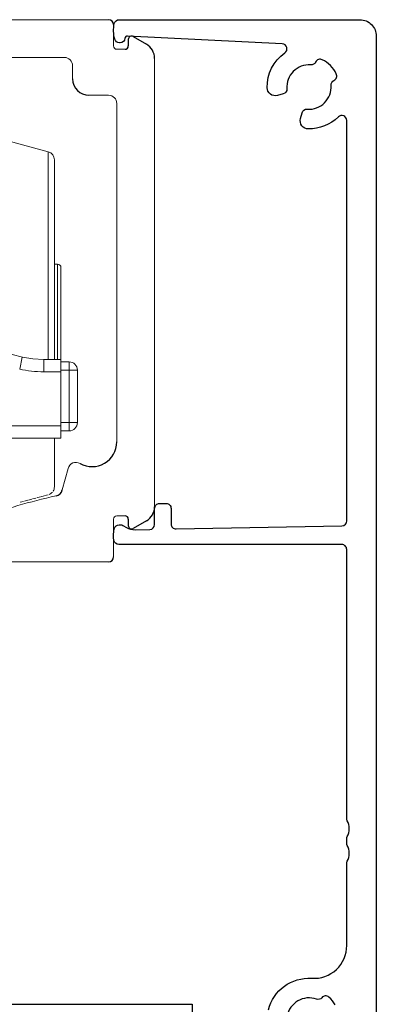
# Model space of a CAD drawing. Header units: millimetres. Extents: x -4223 to -3634, y -1019 to -603.
# Tile 20 of 26: x -3838 to -3817, y -701 to -641. Entities that reach past the tile are written whole.
import ezdxf

# ---------------------------------------------------------------- set-up
doc = ezdxf.new("R2010")
doc.units = ezdxf.units.MM
doc.layers.add('02___PRT_ALL_AXES', color=7, linetype='Continuous')
doc.layers.add('1', color=7, linetype='Continuous')
doc.layers.add('标注线', color=3, linetype='Continuous', lineweight=13)

# ---------------------------------------------------------------- blocks, each defined once
blk = doc.blocks.new('47')
at = {"layer": '1', "color": 245, "linetype": 'Continuous'}
for p, q in [((6072.971, -121.607), (6073.771, -122.069)), ((6072.671, -121.781), (6072.671, -122.181)), ((6033.794, -122.881), (6038.371, -122.881)), ((6032.938, -125.101), (6033.291, -125.195)), ((6047.87, -125.581), (6047.87, -126.181)), ((6048.47, -125.281), (6048.17, -125.281)), ((6064.971, -125.281), (6064.671, -125.281)), ((6065.271, -126.181), (6065.271, -125.581)), ((6031.885, -126.601), (6031.79, -126.248)), ((6048.17, -126.481), (6051.27, -126.481)), ((6061.871, -126.481), (6064.971, -126.481)), ((6029.87, -137.081), (6029.87, -127.266)), ((6027.27, -131.387), (6027.27, -129.774)), ((6029.87, -146.896), (6029.87, -137.081)), ((6027.27, -144.387), (6027.27, -142.774)), ((6031.79, -147.913), (6031.885, -147.56)), ((6033.291, -148.966), (6032.938, -149.061)), ((6072.671, -150.981), (6072.671, -151.381)), ((6033.792, -151.284), (6035.04, -151.284)), ((6036.202, -151.284), (6036.54, -151.284)), ((6037.702, -151.284), (6038.371, -151.284)), ((6073.771, -151.092), (6072.971, -151.554))]:
    blk.add_line(p, q, dxfattribs=at)
for centre, radius, start, end in [((6027.77, -121.081), 0.5, 90, 180), ((6071.476, -120.881), 0.3, 0, 90), ((6072.871, -121.781), 0.2, 60, 180), ((6072.471, -122.181), 0.2, 270, 0), ((6073.271, -122.935), 1, 0, 60), ((6027.47, -122.387), 0.2, 180, 255.52249), ((6027.37, -122.774), 0.2, 0, 75.52249), ((6056.288, -122.681), 0.2, 270, 315), ((6056.854, -122.681), 0.2, 225, 270), ((6031.37, -124.681), 1.85, 135, 154.15717), ((6031.37, -124.681), 1.85, 115.84283, 135), ((6030.695, -123.286), 0.3, 24.61057, 115.84283), ((6031.24, -123.036), 0.3, 204.61057, 274.52432), ((6031.37, -124.681), 1.35, 355.47568, 94.52432), ((6033.794, -123.181), 0.3, 90, 211.75686), ((6031.37, -124.681), 2.55, 359.11698, 31.75686), ((6038.371, -123.381), 0.5, 0, 90), ((6043.171, -124.881), 2, 90, 180), ((6029.975, -124.005), 0.3, 154.15717, 245.38943), ((6029.726, -124.55), 0.3, 355.47568, 65.38943), ((6031.37, -124.681), 1.35, 175.47568, 274.52432), ((6070.276, -124.181), 1, 180, 270), ((6033.015, -124.811), 0.3, 175.47568, 255), ((6033.42, -124.712), 0.5, 255, 359.11698), ((6048.47, -124.781), 0.5, 270, 0), ((6064.671, -124.781), 0.5, 180, 270), ((6048.17, -125.581), 0.3, 90, 180), ((6064.971, -125.581), 0.3, 0, 90), ((6031.501, -126.325), 0.3, 15, 94.52432), ((6048.17, -126.181), 0.3, 180, 270), ((6051.27, -126.181), 0.3, 270, 0), ((6061.871, -126.181), 0.3, 180, 270), ((6064.971, -126.181), 0.3, 270, 0), ((6030.17, -127.266), 0.3, 65.09894, 180), ((6031.37, -124.681), 2.55, 245.09894, 270.88302), ((6031.402, -126.73), 0.5, 270.88302, 15), ((6027.37, -129.387), 0.2, 284.47751, 0), ((6027.47, -129.774), 0.2, 104.47751, 180), ((6027.47, -131.387), 0.2, 180, 255.52249), ((6027.37, -131.774), 0.2, 0, 75.52249), ((6027.47, -142.774), 0.2, 104.47751, 180), ((6027.37, -142.387), 0.2, 284.47751, 0), ((6027.47, -144.387), 0.2, 180, 255.52249), ((6027.37, -144.774), 0.2, 0, 75.52249), ((6042.671, -146.288), 1.5, 180, 299.572), ((6070.471, -146.288), 1.5, 240.428, 0), ((6030.17, -146.896), 0.3, 180, 294.90106), ((6031.37, -149.481), 2.55, 89.11698, 114.90106), ((6031.402, -147.431), 0.5, 345, 89.11698), ((6031.501, -147.836), 0.3, 265.47568, 345), ((6031.37, -149.481), 1.35, 85.47568, 184.52432), ((6033.015, -149.35), 0.3, 105, 184.52432), ((6033.42, -149.449), 0.5, 0.88302, 105), ((6044.975, -149.08), 0.5, 195, 257.62628), ((6068.166, -149.08), 0.5, 282.37372, 345), ((6029.726, -149.611), 0.3, 294.61057, 4.52432), ((6031.37, -149.481), 1.35, 265.47568, 4.52432), ((6031.37, -149.481), 2.55, 328.17035, 0.88302), ((6029.975, -150.156), 0.3, 114.61057, 205.84283), ((6031.37, -149.481), 1.85, 205.84283, 225), ((6073.271, -150.226), 1, 300, 0), ((6031.37, -149.481), 1.85, 225, 244.15717), ((6030.695, -150.876), 0.3, 244.15717, 335.38943), ((6031.24, -151.125), 0.3, 85.47568, 155.38943), ((6033.792, -150.984), 0.3, 148.17035, 270), ((6038.371, -150.784), 0.5, 270, 0), ((6072.471, -150.981), 0.2, 0, 90), ((6027.47, -151.774), 0.2, 104.47751, 180), ((6027.37, -151.387), 0.2, 284.47751, 0), ((6035.04, -151.084), 0.2, 270, 298.95502), ((6035.621, -152.134), 1, 61.04498, 118.95502), ((6036.202, -151.084), 0.2, 241.04498, 270), ((6036.54, -151.084), 0.2, 270, 298.95502), ((6037.121, -152.134), 1, 61.04498, 118.95502), ((6037.702, -151.084), 0.2, 241.04498, 270), ((6072.871, -151.381), 0.2, 180, 300), ((6027.77, -153.084), 0.5, 180, 270), ((6071.476, -153.285), 0.3, 270, 0)]:
    blk.add_arc(centre, radius, start, end, dxfattribs=at)
at = {"layer": '标注线', "color": 245, "linetype": 'Continuous'}
for p, q in [((6071.476, -120.581), (6027.77, -120.581)), ((6071.776, -120.881), (6071.776, -122.181)), ((6027.27, -121.081), (6027.27, -122.387)), ((6027.57, -129.387), (6027.57, -122.774)), ((6056.571, -122.681), (6056.429, -122.822)), ((6056.571, -122.681), (6056.712, -122.822)), ((6071.976, -122.381), (6072.471, -122.381)), ((6038.871, -137.081), (6038.871, -123.381)), ((6048.47, -122.881), (6043.171, -122.881)), ((6048.97, -123.381), (6048.97, -124.781)), ((6050.47, -123.081), (6050.47, -125.081)), ((6050.67, -122.881), (6056.288, -122.881)), ((6062.471, -122.881), (6056.854, -122.881)), ((6062.671, -125.081), (6062.671, -123.081)), ((6064.171, -124.781), (6064.171, -123.381)), ((6064.671, -122.881), (6068.776, -122.881)), ((6069.276, -123.381), (6069.276, -124.181)), ((6074.271, -122.935), (6074.271, -150.226)), ((6041.171, -146.288), (6041.171, -124.881)), ((6070.276, -125.181), (6071.471, -125.181)), ((6050.67, -125.281), (6051.37, -125.281)), ((6051.57, -125.481), (6051.57, -126.181)), ((6061.571, -126.181), (6061.571, -125.481)), ((6061.771, -125.281), (6062.471, -125.281)), ((6071.971, -125.681), (6071.971, -146.288)), ((6027.57, -137.081), (6027.57, -131.774)), ((6027.57, -142.387), (6027.57, -137.081)), ((6038.871, -150.784), (6038.871, -137.081)), ((6027.57, -151.387), (6027.57, -144.774)), ((6044.492, -149.209), (6044.141, -147.898)), ((6069.001, -147.898), (6068.649, -149.209)), ((6071.776, -153.285), (6071.776, -150.981)), ((6072.471, -150.781), (6071.976, -150.781)), ((6049.82, -153.284), (6049.82, -151.382)), ((6063.321, -153.285), (6063.321, -151.382)), ((6027.27, -151.774), (6027.27, -153.084)), ((6049.52, -153.584), (6027.77, -153.584)), ((6071.476, -153.585), (6063.621, -153.585))]:
    blk.add_line(p, q, dxfattribs=at)
for centre, radius, start, end in [((6071.976, -122.181), 0.2, 180, 270), ((6048.47, -123.381), 0.5, 0, 90), ((6050.67, -123.081), 0.2, 90, 180), ((6062.471, -123.081), 0.2, 0, 90), ((6064.671, -123.381), 0.5, 90, 180), ((6068.776, -123.381), 0.5, 0, 90), ((6050.67, -125.081), 0.2, 180, 270), ((6062.471, -125.081), 0.2, 270, 0), ((6071.471, -125.681), 0.5, 0, 90), ((6051.37, -125.481), 0.2, 360, 90), ((6061.771, -125.481), 0.2, 90, 180), ((6043.658, -148.027), 0.5, 15, 119.572), ((6069.484, -148.027), 0.5, 60.428, 165), ((6037.153, -184.732), 36, 69.957, 77.62628), ((6075.988, -184.732), 36, 102.37372, 110.043), ((6049.32, -151.382), 0.5, 360, 69.957), ((6063.821, -151.382), 0.5, 110.043, 180), ((6071.976, -150.981), 0.2, 90, 180), ((6049.52, -153.284), 0.3, 270, 0), ((6063.621, -153.285), 0.3, 180, 270)]:
    blk.add_arc(centre, radius, start, end, dxfattribs=at)
at = {"color": 245, "ltscale": 0.1, "insert": (6031.159, -133.389), "char_height": 5, "attachment_point": 1}
blk.add_mtext_dynamic_manual_height_columns('47', width=5.79852, gutter_width=12.5, heights=[0], dxfattribs=at)

msp = doc.modelspace()

# ---------------------------------------------------------------- linework, layer by layer
at = {"color": 7, "linetype": 'Continuous', "lineweight": 0}
for p, q in [((-3836.477, -649.033), (-3836.477, -661.673)), ((-3836.106, -649.516), (-3836.106, -661.673)), ((-3835.906, -655.873), (-3835.906, -661.673)), ((-3835.706, -656.073), (-3835.706, -661.658)), ((-3838.218, -662.273), (-3838.066, -661.539)), ((-3835.706, -661.673), (-3836.756, -661.673)), ((-3836.756, -662.423), (-3836.756, -661.673)), ((-3835.706, -666.473), (-3835.706, -661.673)), ((-3835.706, -661.823), (-3835.206, -661.823)), ((-3835.706, -662.323), (-3834.706, -662.323)), ((-3835.206, -661.823), (-3835.206, -666.023)), ((-3834.706, -662.323), (-3834.706, -665.523)), ((-3835.706, -662.423), (-3836.756, -662.423)), ((-3859.706, -665.723), (-3835.706, -665.723)), ((-3835.706, -665.523), (-3834.706, -665.523)), ((-3859.706, -666.473), (-3835.706, -666.473)), ((-3836.106, -666.473), (-3836.106, -669.43)), ((-3835.706, -666.023), (-3835.206, -666.023))]:
    msp.add_line(p, q, dxfattribs=at)
for centre, radius, start, end in [((-3836.606, -649.516), 0.5, 0, 75), ((-3836.756, -655.223), 6.45, 180.00001, 270), ((-3835.906, -656.073), 0.2, 0, 90), ((-3836.756, -655.223), 7.2, 258.28415, 270), ((-3835.206, -662.323), 0.5, 0, 90), ((-3835.206, -665.523), 0.5, 270, 0), ((-3836.606, -669.43), 0.5, 328.4874, 0), ((-3836.606, -669.43), 0.5, 290.67091, 319.0486)]:
    msp.add_arc(centre, radius, start, end, dxfattribs=at)
at = {"layer": '02___PRT_ALL_AXES', "color": 7, "linetype": 'Continuous', "lineweight": 0}
for p, q in [((-3836.477, -649.033), (-3841.677, -647.64)), ((-3835.906, -655.873), (-3836.106, -655.873)), ((-3837.231, -670.115), (-3837.431, -670.168)), ((-3836.981, -670.048), (-3837.181, -670.101)), ((-3836.731, -669.981), (-3836.931, -670.034)), ((-3836.481, -669.914), (-3836.681, -669.967)), ((-3837.981, -670.316), (-3838.181, -670.369)), ((-3837.731, -670.249), (-3837.931, -670.302)), ((-3837.481, -670.182), (-3837.681, -670.235))]:
    msp.add_line(p, q, dxfattribs=at)
at = {"layer": '02___PRT_ALL_AXES', "color": 7, "linetype": 'Continuous'}
msp.add_lwpolyline([(-3867.707, -700.933), (-3827.707, -700.933), (-3827.707, -759.719), (-3867.707, -759.719)], close=True, dxfattribs=at)
at = {"layer": '1', "color": 6, "linetype": 'Continuous'}
for points in [[(-3831.807, -642.125, -0.383949), (-3832.105, -642.393), (-3832.14, -642.393, -0.337755), (-3832.429, -642.173, -0.119378), (-3832.457, -641.232, -0.354702), (-3832.164, -640.993), (-3817.502, -640.993, -0.414214), (-3816.502, -641.993), (-3816.502, -704.993, -0.414214)], [(-3822.071, -643.009, 0.712997), (-3822.229, -642.464), (-3831.65, -641.99, 0.398424), (-3831.807, -642.125)], [(-3823.075, -701.271, -0.362308), (-3820.434, -699.349, 0.433674), (-3818.302, -697.353), (-3818.302, -692.324, -0.127017), (-3818.277, -692.227, 0.258199), (-3818.277, -691.259, -0.127017), (-3818.302, -691.162), (-3818.302, -690.824, -0.127017), (-3818.277, -690.727, 0.258199), (-3818.277, -689.759, -0.127017), (-3818.302, -689.662), (-3818.302, -673.243, 0.414214), (-3818.602, -672.943), (-3832.182, -672.943, -0.371616), (-3832.478, -672.688, -0.088974), (-3832.457, -671.982, -0.354702), (-3832.164, -671.743), (-3832.081, -671.743, -0.131652), (-3831.931, -671.784), (-3831.713, -671.909, 0.136547), (-3831.193, -672.043), (-3830.294, -672.026, 0.408592), (-3830, -671.726), (-3830, -670.743, -0.414214), (-3829.7, -670.443), (-3829.3, -670.443, -0.414214), (-3829, -670.743), (-3829, -671.695, 0.419857), (-3828.694, -671.995), (-3818.597, -671.801, 0.408592), (-3818.302, -671.501), (-3818.302, -647.124, 0.665455), (-3818.813, -646.91, -0.200959), (-3820.642, -647.643, -0.488365), (-3821.117, -647.014), (-3821.022, -646.661, -0.361621), (-3820.709, -646.439, 0.461264), (-3819.257, -644.987, -0.314885), (-3819.083, -644.69, 0.420527), (-3818.937, -644.287, 0.083784), (-3819.294, -643.785, 0.083784), (-3819.796, -643.428, 0.420527), (-3820.2, -643.573, -0.314885), (-3820.496, -643.748, 0.461264), (-3821.948, -645.2, -0.361621), (-3822.17, -645.513), (-3822.523, -645.608, -0.488365), (-3823.152, -645.133, -0.248009), (-3822.071, -643.009)], [(-3819, -700.968, 0.083784), (-3819.393, -700.494, 0.420527), (-3819.82, -700.529, -0.314885), (-3820.151, -700.621, 0.461264), (-3821.93, -701.648, -0.361621)]]:
    msp.add_lwpolyline(points, format="xyb", dxfattribs=at)

# ---------------------------------------------------------------- block references
msp.add_blockref('47', (-9904.275, -520.413))

doc.saveas('drawing.dxf')
